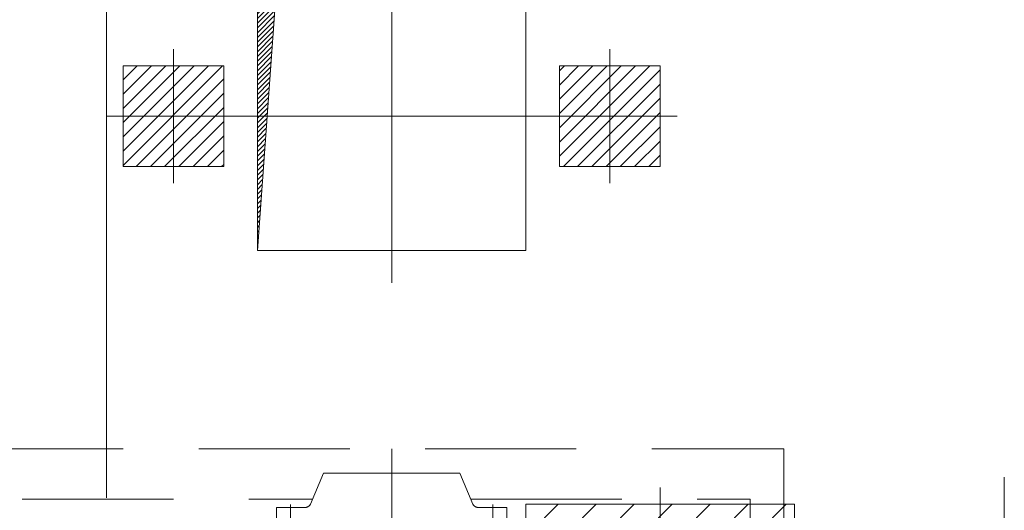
# Model space of a CAD drawing. Header units: inches. Extents: x 0 to 1545919, y 0 to 23143738.
# Tile 107 of 197: x 100298 to 103232, y 175650 to 177111. Entities that reach past the tile are written whole.
import ezdxf

# ---------------------------------------------------------------- set-up
doc = ezdxf.new("R2010")
doc.units = ezdxf.units.IN
doc.header["$LTSCALE"] = 1800
doc.header["$MEASUREMENT"] = 0
for name, pattern in [('CENTER', [2, 1.25, -0.25, 0.25, -0.25]), ('CENTER2', [1.125, 0.75, -0.125, 0.125, -0.125]), ('HIDDEN', [0.375, 0.25, -0.125])]:
    doc.linetypes.add(name, pattern=pattern)
doc.layers.get('0').update_dxf_attribs({"color": 253, "lineweight": 5})
for name, color, linetype, lineweight in [('CEN', 8, 'CENTER', 18), ('EP', 40, 'Continuous', 18), ('EQUIP', 8, 'HIDDEN', 9), ('OPENING', 40, 'Continuous', 18)]:
    doc.layers.add(name, color=color, linetype=linetype, lineweight=lineweight)
doc.layers.add('TDBFP_EP', color=40, linetype='Continuous', lineweight=18, plot=False)

# ---------------------------------------------------------------- blocks, each defined once
blk = doc.blocks.new('A$C23835BA3')
at = {"layer": 'CEN'}
blk.add_line((-5328, -2850), (-5328, 2850), dxfattribs=at)
blk = doc.blocks.new('OPENING')
at = {"layer": 'OPENING'}
h = blk.add_hatch(dxfattribs=at)
h.set_pattern_fill('ANSI31', color=8, scale=0.1, style=0)
h.set_pattern_definition([(45, (-0.05, 0.05), (-0.00883883, 0.00883883), [])])
h.paths.add_polyline_path([(0.5, 0.5), (-0.5, 0.5), (-0.5, -0.5), (-0.4325, 0.4294)])
at = {"layer": 'CEN', "color": 8}
for p, q in [((0, 0.6196), (0, -0.6196)), ((-0.6093, 0), (0.6093, 0))]:
    blk.add_line(p, q, dxfattribs=at)
at = {"layer": 'OPENING', "color": 8}
for p, q in [((-0.4325, 0.4294), (0.5, 0.5)), ((-0.5, -0.5), (-0.4325, 0.4294))]:
    blk.add_line(p, q, dxfattribs=at)
blk.add_lwpolyline([(-0.5, -0.5), (0.5, -0.5), (0.5, 0.5), (-0.5, 0.5)], close=True, dxfattribs=at)
blk = doc.blocks.new('PLATEU')
at = {"layer": 'EP'}
h = blk.add_hatch(dxfattribs=at)
h.set_pattern_fill('ANSI31', color=256, scale=0.8, style=0)
h.paths.add_polyline_path([(-0.5, -0.5), (0.5, -0.5), (0.5, 0.5), (-0.5, 0.5)])
at = {"layer": 'CEN'}
for p, q in [((0, 0.6645), (0, -0.6645)), ((-0.6676, 0), (0.6676, 0))]:
    blk.add_line(p, q, dxfattribs=at)
at = {"layer": 'EP'}
blk.add_lwpolyline([(-0.5, -0.5), (0.5, -0.5), (0.5, 0.5), (-0.5, 0.5)], close=True, dxfattribs=at)
blk = doc.blocks.new('A$C497815BE')
at = {"layer": 'OPENING', "xscale": 800, "yscale": 800, "zscale": 800}
blk.add_blockref('OPENING', (-8368.8, 1886), dxfattribs=at)
at = {"layer": 'TDBFP_EP', "xscale": 300, "yscale": 300, "zscale": 300}
for p in [(-9018.8, 1886), (-7718.8, 1886)]:
    blk.add_blockref('PLATEU', p, dxfattribs=at)
at = {"layer": 'TDBFP_EP', "xscale": 800, "yscale": 300}
blk.add_blockref('PLATEU', (-7568.8, 581), dxfattribs=at)
blk = doc.blocks.new('A$C5E476087')
for p, q in [((-241.8, 93.2), (-203, 185)), ((-203, 185), (203, 185)), ((241.8, 93.2), (203, 185)), ((-343, 83), (-259.2, 83)), ((-343, 83), (-343, 7)), ((343, 83), (259.2, 83)), ((343, 83), (343, 7)), ((-343, 7), (-235, 7)), ((-235, 7), (-235, 0)), ((-235, 0), (235, 0)), ((343, 7), (235, 7)), ((343, 7), (235, 7)), ((235, 7), (235, 0))]:
    blk.add_line(p, q)
for centre, start, end in [((-259.2, 103), 270, 330.5889), ((259.2, 103), 209.4111, 270)]:
    blk.add_arc(centre, 20, start, end)
at = {"layer": 'CEN'}
for p, q in [((-301.6, 92.5), (-301.6, -2.5)), ((301.6, 92.5), (301.6, -2.5))]:
    blk.add_line(p, q, dxfattribs=at)
blk = doc.blocks.new('TDBFP (1x50%)')
blk.add_lwpolyline([(-7200.5, -1404), (-9618.8, -1404), (-9618.8, 896), (-7200.5, 896)], close=True)
for points in [[(-8543.3, -1254.4), (-9469.3, -1254.4), (-9469.3, 745.8), (-8604.4, 745.8)], [(-8133.3, 745.8), (-7301.2, 745.8), (-7301.2, -1254.4), (-8194.4, -1254.4)]]:
    blk.add_lwpolyline(points)
at = {"layer": 'CEN', "linetype": 'CENTER2'}
for p, q in [((-8368.8, 896), (-8368.8, -1404)), ((-6543.5, 811.4), (-6543.5, -1169.6))]:
    blk.add_line(p, q, dxfattribs=at)
blk.add_blockref('A$C5E476087', (-8368.8, 638))

msp = doc.modelspace()

# ---------------------------------------------------------------- block references
msp.add_blockref('A$C23835BA3', (105884.153, 174937.047))
at = {"layer": 'EQUIP'}
msp.add_blockref('TDBFP (1x50%)', (109775.003, 174937.047), dxfattribs=at)
at = {"layer": 'TDBFP_EP'}
msp.add_blockref('A$C497815BE', (109775.003, 174937.047), dxfattribs=at)

doc.saveas('drawing.dxf')
